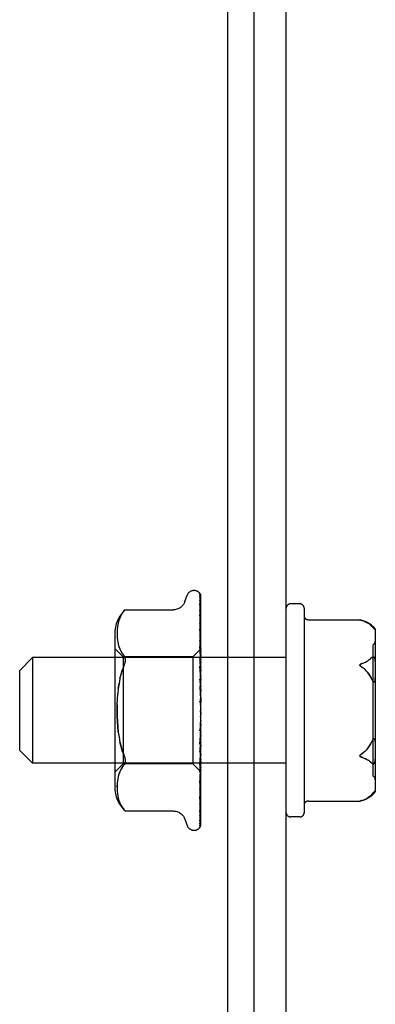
# Model space of a CAD drawing. Header units: inches. Extents: x 0 to 193, y 0 to 125.
# Tile 9 of 99: x 46.265 to 47.099, y 95.595 to 97.905. Entities that reach past the tile are written whole.
import ezdxf

# ---------------------------------------------------------------- set-up
doc = ezdxf.new("R2010")
doc.units = ezdxf.units.IN
doc.header["$LTSCALE"] = 10.63801
doc.header["$MEASUREMENT"] = 0
doc.linetypes.add('HIDDEN', pattern=[0.2, 0.1, -0.1])
doc.layers.get('0').update_dxf_attribs({"linetype": 'CONTINUOUS'})
doc.layers.add('DEFAULT_2', color=8, linetype='HIDDEN')

msp = doc.modelspace()

# ---------------------------------------------------------------- linework, layer by layer
at = {"color": 7, "linetype": 'Continuous'}
for p, q in [((46.7523, 111.2846), (46.7523, 93.4096)), ((46.8148, 93.3471), (46.8148, 111.1596))]:
    msp.add_line(p, q, dxfattribs=at)
at = {"color": 3, "linetype": 'Continuous'}
msp.add_line((46.8898, 93.2846), (46.8898, 111.1646), dxfattribs=at)
at = {"layer": 'DEFAULT_2', "color": 8, "linetype": 'HIDDEN'}
for p, q in [((46.6522, 96.5398), (46.6577, 96.5549)), ((46.6733, 96.5659), (46.6741, 96.5659)), ((46.685, 96.5617), (46.6851, 96.5616)), ((46.6872, 96.557), (46.689, 96.4279)), ((46.6872, 96.5539), (46.689, 96.4266)), ((46.6872, 96.5502), (46.689, 96.4241)), ((46.6898, 96.28), (46.6898, 96.5549)), ((46.6871, 96.5344), (46.6872, 96.5338)), ((46.6872, 96.5411), (46.689, 96.4201)), ((46.6872, 96.5338), (46.689, 96.4152)), ((46.9218, 96.5346), (46.8998, 96.5346)), ((46.502, 96.5067), (46.4995, 96.5013)), ((46.5112, 96.5196), (46.5118, 96.5203)), ((46.5122, 96.5207), (46.5116, 96.5201)), ((46.5122, 96.5207), (46.6247, 96.5207)), ((46.6872, 96.5191), (46.689, 96.4087)), ((46.6872, 96.5086), (46.6872, 96.5084)), ((46.6879, 96.5028), (46.6872, 96.5086)), ((46.6872, 96.5084), (46.689, 96.4016)), ((46.9318, 96.5246), (46.9318, 96.0446)), ((46.495, 96.4851), (46.4942, 96.4798)), ((46.4961, 96.4905), (46.4949, 96.485)), ((46.4976, 96.4959), (46.4961, 96.4904)), ((46.4995, 96.5013), (46.4976, 96.4959)), ((46.6872, 96.4885), (46.689, 96.3928)), ((46.6873, 96.4881), (46.6872, 96.4885)), ((46.6898, 96.4872), (46.6892, 96.4927)), ((46.9418, 96.4973), (47.0628, 96.4973)), ((47.0628, 96.4972), (47.0627, 96.4973)), ((47.0628, 96.4972), (47.0631, 96.4972)), ((47.0636, 96.4971), (47.0629, 96.4972)), ((47.0634, 96.4971), (47.0643, 96.4969)), ((47.0651, 96.4967), (47.0645, 96.4968)), ((47.0651, 96.4967), (47.0659, 96.4964)), ((47.0656, 96.4965), (47.0665, 96.4963)), ((47.0663, 96.4963), (47.0671, 96.4961)), ((47.0677, 96.4959), (47.0669, 96.4961)), ((47.0782, 96.4914), (47.0759, 96.4926)), ((47.0904, 96.4818), (47.0914, 96.4808)), ((47.0919, 96.4802), (47.0909, 96.4813)), ((47.0924, 96.4797), (47.0919, 96.4803)), ((46.4878, 96.4642), (46.4878, 96.105)), ((46.4934, 96.4698), (46.4933, 96.4648)), ((46.4933, 96.4649), (46.4934, 96.46)), ((46.4937, 96.4747), (46.4934, 96.4697)), ((46.4934, 96.4601), (46.4937, 96.4552)), ((46.4942, 96.4799), (46.4937, 96.4746)), ((46.6872, 96.4748), (46.6872, 96.4749)), ((46.6872, 96.4749), (46.689, 96.3837)), ((46.6879, 96.4679), (46.6872, 96.4748)), ((46.6888, 96.46), (46.6879, 96.4679)), ((47.0934, 96.4787), (47.0924, 96.4798)), ((47.0933, 96.4787), (47.0944, 96.4776)), ((47.0943, 96.4777), (47.0949, 96.4771)), ((47.0948, 96.4772), (47.0954, 96.4766)), ((47.0988, 96.4759), (47.0988, 96.0933)), ((46.4937, 96.4553), (46.4942, 96.4502)), ((46.4942, 96.4503), (46.4949, 96.4451)), ((46.4949, 96.4451), (46.496, 96.4397)), ((46.496, 96.4397), (46.4976, 96.4342)), ((46.4975, 96.4342), (46.4996, 96.4287)), ((46.6872, 96.4505), (46.689, 96.373)), ((46.6872, 96.4343), (46.6872, 96.4345)), ((46.6872, 96.4345), (46.689, 96.3623)), ((46.6888, 96.4176), (46.6872, 96.4343)), ((47.0938, 96.1306), (47.0938, 96.4386)), ((46.5078, 96.4099), (46.4878, 96.4299)), ((46.4995, 96.4287), (46.5021, 96.4233)), ((46.5021, 96.4233), (46.5051, 96.4182)), ((46.5051, 96.4182), (46.5087, 96.4133)), ((46.6898, 96.4289), (46.6708, 96.4099)), ((46.6898, 96.4067), (46.6888, 96.4176)), ((46.689, 96.4279), (46.6891, 96.4279)), ((46.689, 96.4266), (46.6891, 96.4267)), ((46.689, 96.4241), (46.6891, 96.424)), ((46.689, 96.4201), (46.6891, 96.4203)), ((46.689, 96.4152), (46.6891, 96.415)), ((46.6898, 96.4236), (46.6891, 96.4203)), ((46.6898, 96.4118), (46.6891, 96.415)), ((46.6898, 96.4139), (46.6891, 96.409)), ((46.2648, 96.3786), (46.2948, 96.4086)), ((46.8898, 96.4086), (46.2948, 96.4086)), ((46.2948, 96.4086), (46.2948, 96.1606)), ((46.6708, 96.4099), (46.5078, 96.4099)), ((46.5078, 96.4099), (46.5078, 96.1594)), ((46.6708, 96.4099), (46.6708, 96.1594)), ((46.6872, 96.4065), (46.689, 96.3499)), ((46.6872, 96.3884), (46.6872, 96.3886)), ((46.6872, 96.3886), (46.689, 96.338)), ((46.6898, 96.3591), (46.6872, 96.3884)), ((46.689, 96.4087), (46.6891, 96.409)), ((46.689, 96.4016), (46.6891, 96.4013)), ((46.689, 96.3928), (46.6891, 96.3932)), ((46.6898, 96.3966), (46.6891, 96.4013)), ((46.6898, 96.3994), (46.6891, 96.3932)), ((47.0874, 96.4057), (47.0893, 96.4076)), ((47.0899, 96.408), (47.0894, 96.4076)), ((47.0986, 96.4023), (47.0985, 96.4032)), ((47.0987, 96.4014), (47.0986, 96.4023)), ((47.0988, 96.4005), (47.0987, 96.4014)), ((47.0988, 96.3995), (47.0988, 96.4005)), ((47.0988, 96.3996), (47.0988, 96.3986)), ((46.2648, 96.1906), (46.2648, 96.3786)), ((46.689, 96.3837), (46.6891, 96.3834)), ((46.689, 96.373), (46.6891, 96.3735)), ((46.6898, 96.3773), (46.6891, 96.3834)), ((46.6898, 96.3808), (46.6891, 96.3735)), ((46.4961, 96.3358), (46.4978, 96.3476)), ((46.6872, 96.358), (46.689, 96.3245)), ((46.689, 96.3623), (46.6891, 96.362)), ((46.689, 96.3499), (46.6891, 96.3506)), ((46.6898, 96.3547), (46.6891, 96.362)), ((46.6898, 96.3587), (46.6891, 96.3506)), ((47.0894, 96.3599), (47.0888, 96.361)), ((47.0899, 96.359), (47.0904, 96.358)), ((47.0904, 96.358), (47.0909, 96.3571)), ((47.0909, 96.3572), (47.0914, 96.3562)), ((47.0986, 96.3565), (47.0987, 96.3575)), ((47.0987, 96.3575), (47.0988, 96.3585)), ((47.0988, 96.3595), (47.0988, 96.3607)), ((47.0988, 96.3585), (47.0988, 96.3596)), ((46.6872, 96.3389), (46.6872, 96.3387)), ((46.6872, 96.3389), (46.689, 96.3116)), ((46.6872, 96.3387), (46.6898, 96.3088)), ((46.689, 96.338), (46.6891, 96.3377)), ((46.689, 96.3245), (46.6891, 96.3253)), ((46.6898, 96.3296), (46.6891, 96.3377)), ((46.6898, 96.3339), (46.6891, 96.3253)), ((46.689, 96.3116), (46.6891, 96.3115)), ((46.6898, 96.3029), (46.6891, 96.3115)), ((46.6898, 96.3074), (46.6891, 96.2985)), ((46.6898, 96.2755), (46.6891, 96.2843)), ((46.6898, 96.28), (46.6891, 96.2712)), ((46.6898, 96.0149), (46.6898, 96.2755)), ((46.689, 96.2582), (46.6882, 96.248)), ((46.6898, 96.2484), (46.6891, 96.2572)), ((46.6898, 96.2528), (46.6891, 96.2444)), ((46.6882, 96.248), (46.6872, 96.2367)), ((46.689, 96.2442), (46.6872, 96.2051)), ((46.6872, 96.2053), (46.6898, 96.235)), ((46.689, 96.2317), (46.6872, 96.1865)), ((46.689, 96.2442), (46.6891, 96.2444)), ((46.689, 96.2317), (46.6891, 96.231)), ((46.6898, 96.2226), (46.6891, 96.231)), ((46.6898, 96.2268), (46.6891, 96.2191)), ((46.689, 96.2188), (46.6872, 96.1571)), ((46.689, 96.2074), (46.6872, 96.14)), ((46.6872, 96.2051), (46.6872, 96.2053)), ((46.689, 96.2188), (46.6891, 96.2191)), ((46.689, 96.2074), (46.6891, 96.2068)), ((46.6898, 96.1991), (46.6891, 96.2068)), ((47.0894, 96.2093), (47.0888, 96.2082)), ((47.0904, 96.2112), (47.0899, 96.2103)), ((47.0909, 96.2121), (47.0904, 96.2112)), ((47.0914, 96.213), (47.0909, 96.2121)), ((47.0919, 96.2138), (47.0914, 96.2129)), ((47.0924, 96.2145), (47.0919, 96.2137)), ((47.0986, 96.2126), (47.0985, 96.2135)), ((47.0987, 96.2117), (47.0986, 96.2126)), ((47.0988, 96.2107), (47.0987, 96.2117)), ((46.2648, 96.1906), (46.2948, 96.1606)), ((46.689, 96.1958), (46.6872, 96.1137)), ((46.689, 96.1859), (46.6872, 96.0989)), ((46.6884, 96.1701), (46.6898, 96.1859)), ((46.689, 96.1958), (46.6891, 96.1961)), ((46.689, 96.1859), (46.6891, 96.1854)), ((46.6898, 96.2028), (46.6891, 96.1961)), ((46.6898, 96.1786), (46.6891, 96.1854)), ((46.6898, 96.1818), (46.6891, 96.1763)), ((46.8898, 96.1606), (46.2948, 96.1606)), ((46.5078, 96.1594), (46.4878, 96.1394)), ((46.6708, 96.1594), (46.5078, 96.1594)), ((46.6896, 96.1406), (46.6708, 96.1594)), ((46.689, 96.1761), (46.6872, 96.0766)), ((46.6872, 96.1573), (46.6884, 96.1701)), ((46.689, 96.1679), (46.6872, 96.0644)), ((46.689, 96.1602), (46.6872, 96.047)), ((46.6872, 96.1571), (46.6872, 96.1573)), ((46.689, 96.1761), (46.6891, 96.1763)), ((46.689, 96.1679), (46.6891, 96.1676)), ((46.689, 96.1604), (46.6891, 96.1605)), ((46.689, 96.1602), (46.689, 96.1604)), ((46.6898, 96.162), (46.6891, 96.1676)), ((46.6898, 96.1645), (46.6891, 96.1605)), ((47.0782, 96.1701), (47.0759, 96.1713)), ((47.0899, 96.1612), (47.0904, 96.1607)), ((47.0904, 96.1608), (47.0909, 96.1604)), ((47.0986, 96.1669), (47.0987, 96.1679)), ((47.0987, 96.1678), (47.0988, 96.1688)), ((47.0988, 96.1697), (47.0988, 96.1706)), ((47.0988, 96.1687), (47.0988, 96.1697)), ((46.4976, 96.135), (46.496, 96.1295)), ((46.4996, 96.1405), (46.4975, 96.135)), ((46.5021, 96.1459), (46.4995, 96.1405)), ((46.5051, 96.151), (46.5021, 96.1459)), ((46.5051, 96.151), (46.5087, 96.1559)), ((46.689, 96.1542), (46.6872, 96.038)), ((46.689, 96.149), (46.6872, 96.026)), ((46.689, 96.1453), (46.6872, 96.0205)), ((46.689, 96.1426), (46.6872, 96.0144)), ((46.689, 96.1413), (46.6872, 96.0125)), ((46.6888, 96.1297), (46.6898, 96.1402)), ((46.689, 96.1542), (46.6891, 96.154)), ((46.689, 96.149), (46.6891, 96.1491)), ((46.689, 96.1453), (46.6891, 96.1451)), ((46.689, 96.1426), (46.6891, 96.1426)), ((46.689, 96.1413), (46.6891, 96.1413)), ((46.6898, 96.1499), (46.6891, 96.154)), ((46.6898, 96.1516), (46.6891, 96.1491)), ((46.6898, 96.1404), (46.6896, 96.1406)), ((46.4937, 96.114), (46.4934, 96.1091)), ((46.4942, 96.119), (46.4937, 96.1139)), ((46.4949, 96.1241), (46.4942, 96.1189)), ((46.496, 96.1295), (46.4949, 96.1241)), ((46.6872, 96.1137), (46.6872, 96.1139)), ((46.4933, 96.1043), (46.4934, 96.1091)), ((46.4934, 96.0995), (46.4937, 96.0945)), ((46.4937, 96.0946), (46.4942, 96.0893)), ((46.4942, 96.0894), (46.495, 96.0841)), ((46.6884, 96.0867), (46.6892, 96.094)), ((46.6892, 96.094), (46.6898, 96.0998)), ((47.0904, 96.0873), (47.0909, 96.0879)), ((47.0909, 96.0879), (47.0914, 96.0884)), ((47.0914, 96.0884), (47.094, 96.0911)), ((47.0945, 96.0916), (47.0938, 96.091)), ((47.0948, 96.092), (47.0953, 96.0925)), ((46.4949, 96.0842), (46.4961, 96.0787)), ((46.4961, 96.0788), (46.4976, 96.0733)), ((46.4976, 96.0733), (46.4995, 96.0679)), ((46.4995, 96.0679), (46.502, 96.0625)), ((46.6872, 96.0766), (46.6872, 96.0766)), ((46.6872, 96.0644), (46.6872, 96.0644)), ((46.9418, 96.072), (47.0628, 96.072)), ((47.0636, 96.0722), (47.0629, 96.072)), ((47.0634, 96.0721), (47.0643, 96.0723)), ((47.0645, 96.0724), (47.064, 96.0723)), ((47.0643, 96.0723), (47.065, 96.0725)), ((47.0648, 96.0725), (47.0653, 96.0726)), ((47.0659, 96.0728), (47.065, 96.0725)), ((47.0659, 96.0728), (47.0665, 96.0729)), ((47.0677, 96.0733), (47.0669, 96.0731)), ((47.0874, 96.0844), (47.0888, 96.0858)), ((47.0899, 96.0868), (47.0904, 96.0874)), ((46.5087, 96.0525), (46.5051, 96.0574)), ((46.5098, 96.0512), (46.5087, 96.0525)), ((46.5113, 96.0495), (46.5106, 96.0502)), ((46.5122, 96.0486), (46.5121, 96.0487)), ((46.5122, 96.0486), (46.6247, 96.0486)), ((46.6872, 96.047), (46.6871, 96.0467)), ((46.6522, 96.0294), (46.6577, 96.0143)), ((46.6872, 96.038), (46.6871, 96.0373)), ((46.9218, 96.0346), (46.8998, 96.0346)), ((46.6733, 96.0034), (46.6741, 96.0034)), ((46.6867, 96.0122), (46.6867, 96.0121))]:
    msp.add_line(p, q, dxfattribs=at)
for points in [[(46.6898, 96.5549), (46.6893, 96.5562), (46.6887, 96.5573), (46.6881, 96.5583), (46.6874, 96.5592), (46.6868, 96.56), (46.6863, 96.5606), (46.6858, 96.561), (46.6854, 96.5614), (46.6852, 96.5616), (46.685, 96.5617), (46.685, 96.5617)], [(46.686, 96.5606), (46.686, 96.5605), (46.6862, 96.5602), (46.6864, 96.5598), (46.6867, 96.5594), (46.6868, 96.5589), (46.687, 96.5584), (46.6871, 96.5578), (46.6872, 96.5573), (46.6872, 96.557)], [(46.6898, 96.5514), (46.6894, 96.5531), (46.6889, 96.5546), (46.6884, 96.556), (46.6879, 96.5573), (46.6872, 96.5586), (46.6865, 96.5598), (46.686, 96.5606)], [(46.6871, 96.5557), (46.6867, 96.5562), (46.6866, 96.5564), (46.6866, 96.5564), (46.6866, 96.5563), (46.6867, 96.5561), (46.6868, 96.5558), (46.687, 96.5554), (46.6871, 96.5549), (46.6872, 96.5543), (46.6872, 96.5539)], [(46.687, 96.5516), (46.687, 96.5514), (46.6871, 96.5508), (46.6872, 96.5502)], [(46.6898, 96.5388), (46.6895, 96.5405), (46.6891, 96.5426), (46.6887, 96.5447), (46.6883, 96.5466), (46.6878, 96.5485), (46.6873, 96.5504), (46.687, 96.5516)], [(46.6898, 96.5503), (46.6897, 96.5507), (46.6894, 96.5514), (46.6891, 96.5521), (46.6888, 96.5527), (46.6885, 96.5533), (46.6882, 96.5539), (46.6879, 96.5544), (46.6876, 96.5549), (46.6873, 96.5553), (46.6871, 96.5557)], [(46.6522, 96.5398), (46.6515, 96.5381), (46.6507, 96.5364), (46.6497, 96.5348), (46.6487, 96.5331), (46.6475, 96.5316), (46.6462, 96.53), (46.6448, 96.5286), (46.6432, 96.5272), (46.6415, 96.5259), (46.6396, 96.5247), (46.6377, 96.5237), (46.6356, 96.5227), (46.6333, 96.5219), (46.631, 96.5213), (46.6285, 96.5209), (46.626, 96.5207), (46.6248, 96.5207)], [(46.687, 96.5422), (46.687, 96.5423), (46.687, 96.5423), (46.687, 96.5421), (46.6871, 96.5419), (46.6872, 96.5414), (46.6872, 96.5411)], [(46.6878, 96.5407), (46.6873, 96.5416), (46.6872, 96.5419), (46.6871, 96.5422), (46.687, 96.5422)], [(46.6898, 96.5172), (46.6896, 96.5191), (46.6892, 96.5218), (46.6888, 96.5246), (46.6883, 96.5273), (46.6879, 96.53), (46.6874, 96.5326), (46.6871, 96.5344)], [(46.6898, 96.5363), (46.6896, 96.5369), (46.6893, 96.5376), (46.689, 96.5383), (46.6887, 96.539), (46.6884, 96.5396), (46.6881, 96.5402), (46.6878, 96.5407)], [(46.502, 96.5066), (46.5051, 96.5118), (46.5087, 96.5167)], [(46.5112, 96.5196), (46.5107, 96.5191), (46.5101, 96.5184), (46.5087, 96.5167)], [(46.5098, 96.5181), (46.5104, 96.5187), (46.5108, 96.5192)], [(46.512, 96.5205), (46.5121, 96.5206), (46.5122, 96.5207)], [(46.6872, 96.5191), (46.6872, 96.5192), (46.6871, 96.5194), (46.6871, 96.5194), (46.6872, 96.5193), (46.6872, 96.5191)], [(46.6883, 96.5167), (46.6877, 96.518), (46.6875, 96.5185), (46.6873, 96.5189), (46.6872, 96.5191)], [(46.6898, 96.5132), (46.6897, 96.5134), (46.6894, 96.5143), (46.689, 96.5152), (46.6887, 96.516), (46.6883, 96.5167)], [(46.6882, 96.4857), (46.6879, 96.4863), (46.6877, 96.487), (46.6874, 96.4875), (46.6873, 96.488), (46.6873, 96.4881)], [(46.6892, 96.4927), (46.6888, 96.496), (46.6879, 96.5028)], [(46.6898, 96.4819), (46.6896, 96.4825), (46.6892, 96.4834), (46.6889, 96.4842), (46.6882, 96.4857)], [(47.0627, 96.4973), (47.0628, 96.4973), (47.0629, 96.4972)], [(47.064, 96.4969), (47.0648, 96.4967), (47.0653, 96.4966)], [(47.0677, 96.4959), (47.0706, 96.4949), (47.0734, 96.4938), (47.0759, 96.4926), (47.0782, 96.4914), (47.0803, 96.4901), (47.0823, 96.4889)], [(47.0888, 96.4835), (47.0874, 96.4848), (47.0858, 96.4862), (47.0841, 96.4876), (47.0823, 96.4889)], [(47.0888, 96.4835), (47.0893, 96.4829), (47.0899, 96.4824), (47.0904, 96.4818)], [(47.0899, 96.4824), (47.0894, 96.4829), (47.0888, 96.4835)], [(46.6898, 96.4499), (46.6896, 96.4522), (46.6888, 96.46)], [(47.0953, 96.4767), (47.0958, 96.4762), (47.0962, 96.4758), (47.0967, 96.4754), (47.0971, 96.475), (47.0974, 96.4748), (47.0977, 96.4746), (47.098, 96.4744), (47.0982, 96.4743), (47.0984, 96.4743), (47.0985, 96.4742), (47.0986, 96.4743), (47.0987, 96.4743), (47.0988, 96.4744), (47.0988, 96.4745)], [(47.0988, 96.4746), (47.0988, 96.4745), (47.0988, 96.4744), (47.0987, 96.4743), (47.0986, 96.4743), (47.0985, 96.4742), (47.0984, 96.4743), (47.0982, 96.4743), (47.098, 96.4744), (47.0978, 96.4745), (47.0975, 96.4747), (47.0972, 96.475), (47.0968, 96.4753), (47.0964, 96.4757), (47.0959, 96.4761), (47.0954, 96.4766)], [(46.689, 96.4456), (46.6883, 96.447), (46.688, 96.4477), (46.6878, 96.4483), (46.6875, 96.449), (46.6874, 96.4495), (46.6872, 96.45), (46.6872, 96.4503), (46.6872, 96.4505)], [(46.6898, 96.4436), (46.6896, 96.4441), (46.6893, 96.4448), (46.689, 96.4456)], [(46.5087, 96.4133), (46.51, 96.4115), (46.511, 96.4095), (46.5116, 96.4073), (46.512, 96.405), (46.5122, 96.4026), (46.512, 96.4001), (46.5116, 96.3974), (46.511, 96.3945), (46.51, 96.3913), (46.5087, 96.388)], [(46.6898, 96.4288), (46.6895, 96.4285), (46.6893, 96.4283), (46.6892, 96.4281), (46.6891, 96.428), (46.689, 96.4279), (46.689, 96.4279)], [(46.6898, 96.4269), (46.6895, 96.4267), (46.6893, 96.4266), (46.6892, 96.4265), (46.6891, 96.4265), (46.689, 96.4266), (46.689, 96.4266)], [(46.6898, 96.4255), (46.6895, 96.4252), (46.6893, 96.4248), (46.6892, 96.4245), (46.6891, 96.4243), (46.689, 96.4241), (46.689, 96.4241)], [(46.6898, 96.4198), (46.6895, 96.4197), (46.6893, 96.4197), (46.6892, 96.4198), (46.6891, 96.4199), (46.689, 96.4201)], [(46.6898, 96.4172), (46.6895, 96.4167), (46.6893, 96.4163), (46.6892, 96.4159), (46.6891, 96.4155), (46.689, 96.4152), (46.689, 96.4152)], [(46.6898, 96.4284), (46.6896, 96.428), (46.6894, 96.4276), (46.6892, 96.4272), (46.6891, 96.4267)], [(46.6898, 96.428), (46.6896, 96.428), (46.6894, 96.428), (46.6892, 96.428), (46.6891, 96.4279)], [(46.6898, 96.4223), (46.6896, 96.4228), (46.6894, 96.4232), (46.6892, 96.4236), (46.6891, 96.424)], [(46.5087, 96.388), (46.5054, 96.3791), (46.5024, 96.3694)], [(46.6898, 96.3997), (46.6895, 96.4005), (46.6891, 96.4012), (46.6888, 96.4019), (46.6884, 96.4026), (46.6881, 96.4033), (46.6878, 96.4041), (46.6875, 96.4047), (46.6873, 96.4054), (46.6872, 96.406), (46.6872, 96.4064), (46.6872, 96.4065)], [(46.6898, 96.4078), (46.6895, 96.4079), (46.6893, 96.408), (46.6892, 96.4082), (46.6891, 96.4084), (46.689, 96.4087)], [(46.6898, 96.404), (46.6895, 96.4035), (46.6893, 96.403), (46.6892, 96.4025), (46.6891, 96.4021), (46.689, 96.4017), (46.689, 96.4016)], [(46.6898, 96.3914), (46.6895, 96.3916), (46.6893, 96.3918), (46.6892, 96.3921), (46.6891, 96.3924), (46.689, 96.3928)], [(47.0677, 96.3946), (47.0669, 96.3944), (47.0663, 96.3941), (47.0656, 96.3938), (47.065, 96.3935), (47.0645, 96.3932), (47.064, 96.3929), (47.0636, 96.3926), (47.0632, 96.3922), (47.0629, 96.3917), (47.0628, 96.3913), (47.0628, 96.3908), (47.0629, 96.3903), (47.0631, 96.3898), (47.0634, 96.3893), (47.0638, 96.3888), (47.0643, 96.3884), (47.0648, 96.388), (47.0653, 96.3875), (47.0659, 96.3871), (47.0665, 96.3867), (47.0671, 96.3863)], [(47.0677, 96.3859), (47.0669, 96.3864), (47.0663, 96.3868), (47.0656, 96.3873), (47.065, 96.3877), (47.0645, 96.3882), (47.064, 96.3886), (47.0636, 96.3891), (47.0632, 96.3896), (47.0629, 96.3901), (47.0628, 96.3906), (47.0628, 96.3911), (47.0629, 96.3916), (47.0631, 96.392), (47.0634, 96.3924), (47.0638, 96.3928), (47.0643, 96.3931), (47.0648, 96.3934), (47.0653, 96.3937), (47.0659, 96.3939), (47.0665, 96.3942), (47.0671, 96.3944)], [(47.0677, 96.3946), (47.0706, 96.3956), (47.0734, 96.3967), (47.0759, 96.3979), (47.0782, 96.3991), (47.0803, 96.4004), (47.0823, 96.4016)], [(47.0874, 96.4057), (47.0858, 96.4043), (47.0841, 96.4029), (47.0823, 96.4016)], [(47.0985, 96.4031), (47.0984, 96.4039), (47.0982, 96.4048), (47.098, 96.4056), (47.0978, 96.4063), (47.0975, 96.407), (47.0972, 96.4077), (47.0968, 96.4083), (47.0964, 96.4088), (47.0959, 96.4093), (47.0954, 96.4096), (47.0949, 96.4098), (47.0945, 96.4099), (47.094, 96.4099), (47.0934, 96.4099), (47.0929, 96.4098), (47.0924, 96.4096), (47.0919, 96.4094), (47.0914, 96.4091), (47.0909, 96.4088), (47.0904, 96.4085), (47.0899, 96.408)], [(47.0904, 96.4084), (47.0909, 96.4088), (47.0914, 96.4091), (47.0919, 96.4094), (47.0923, 96.4096), (47.0928, 96.4098), (47.0933, 96.4099), (47.0938, 96.4099), (47.0943, 96.4099), (47.0948, 96.4098), (47.0953, 96.4097), (47.0958, 96.4094), (47.0962, 96.409), (47.0967, 96.4085), (47.0971, 96.4079), (47.0974, 96.4072), (47.0977, 96.4065), (47.098, 96.4057), (47.0982, 96.4049), (47.0984, 96.4041), (47.0985, 96.4032)], [(46.4999, 96.3588), (46.5024, 96.3694), (46.5054, 96.3791)], [(46.6898, 96.3865), (46.6895, 96.3859), (46.6893, 96.3854), (46.6892, 96.3848), (46.6891, 96.3843), (46.689, 96.3839), (46.689, 96.3837)], [(46.6898, 96.3711), (46.6895, 96.3714), (46.6893, 96.3717), (46.6892, 96.3721), (46.6891, 96.3726), (46.689, 96.373)], [(46.6898, 96.3654), (46.6895, 96.3648), (46.6893, 96.3642), (46.6892, 96.3636), (46.6891, 96.363), (46.689, 96.3625), (46.689, 96.3623)], [(47.0677, 96.3859), (47.0703, 96.3841), (47.0728, 96.3822), (47.0752, 96.38), (47.0775, 96.3777), (47.0796, 96.3752), (47.0817, 96.3727), (47.0836, 96.3699), (47.0854, 96.3671), (47.0872, 96.3641), (47.0888, 96.361)], [(47.0888, 96.361), (47.0874, 96.3636), (47.0859, 96.3663), (47.0842, 96.369), (47.0824, 96.3717), (47.0804, 96.3743), (47.0782, 96.3769), (47.0758, 96.3794), (47.0733, 96.3818), (47.0706, 96.3839), (47.0677, 96.3859)], [(46.4999, 96.3588), (46.4978, 96.3476), (46.4961, 96.3358), (46.4949, 96.3235)], [(46.6887, 96.3536), (46.6884, 96.3542), (46.6881, 96.3548), (46.6878, 96.3555), (46.6876, 96.3562), (46.6874, 96.3569), (46.6872, 96.3576), (46.6872, 96.3581)], [(46.6891, 96.3418), (46.689, 96.342), (46.6889, 96.3422), (46.6888, 96.3423), (46.6887, 96.3423), (46.6885, 96.3423), (46.6883, 96.3421), (46.6881, 96.342), (46.6878, 96.3417), (46.6876, 96.3414), (46.6874, 96.3409), (46.6873, 96.3404), (46.6872, 96.3399), (46.6872, 96.3393), (46.6872, 96.3389)], [(46.6898, 96.3517), (46.6897, 96.352), (46.6894, 96.3525), (46.6887, 96.3536)], [(46.6898, 96.3477), (46.6895, 96.3481), (46.6893, 96.3485), (46.6892, 96.349), (46.6891, 96.3495), (46.689, 96.3499)], [(47.0888, 96.361), (47.0893, 96.36), (47.0899, 96.3589)], [(47.0914, 96.3563), (47.0919, 96.3556), (47.0923, 96.3548), (47.0928, 96.3541), (47.0933, 96.3535), (47.0938, 96.3529), (47.0943, 96.3524), (47.0948, 96.352), (47.0953, 96.3517), (47.0958, 96.3515), (47.0962, 96.3514), (47.0967, 96.3515), (47.0971, 96.3518), (47.0974, 96.3522), (47.0977, 96.3527), (47.098, 96.3533), (47.0982, 96.354), (47.0984, 96.3548), (47.0985, 96.3556), (47.0986, 96.3566)], [(47.0985, 96.3557), (47.0984, 96.3549), (47.0982, 96.3542), (47.098, 96.3534), (47.0978, 96.3528), (47.0975, 96.3523), (47.0972, 96.3519), (47.0968, 96.3516), (47.0964, 96.3514), (47.0959, 96.3514), (47.0954, 96.3516), (47.0949, 96.3519), (47.0945, 96.3523), (47.094, 96.3528), (47.0934, 96.3533), (47.0929, 96.354), (47.0924, 96.3547), (47.0919, 96.3554), (47.0914, 96.3562)], [(46.4961, 96.2334), (46.4949, 96.2457), (46.494, 96.2584), (46.4935, 96.2714), (46.4933, 96.2846), (46.4935, 96.2978), (46.494, 96.3108), (46.4949, 96.3235)], [(46.6898, 96.3413), (46.6895, 96.3407), (46.6893, 96.3401), (46.6892, 96.3394), (46.6891, 96.3388), (46.689, 96.3382), (46.689, 96.338)], [(46.6898, 96.322), (46.6895, 96.3225), (46.6893, 96.323), (46.6892, 96.3235), (46.6891, 96.3241), (46.689, 96.3245)], [(46.4935, 96.2978), (46.4933, 96.2846), (46.4935, 96.2714), (46.494, 96.2585), (46.4949, 96.2457), (46.4961, 96.2334), (46.4978, 96.2216), (46.4999, 96.2104), (46.5024, 96.1998), (46.5054, 96.1901), (46.5087, 96.1812)], [(46.689, 96.3026), (46.6889, 96.3029), (46.6887, 96.3031), (46.6885, 96.3034), (46.6883, 96.3037), (46.6881, 96.3041), (46.6878, 96.3046), (46.6876, 96.3051), (46.6874, 96.3057), (46.6873, 96.3062)], [(46.6873, 96.3061), (46.6876, 96.3046), (46.688, 96.3029), (46.6883, 96.3013), (46.6886, 96.2998), (46.6889, 96.2982), (46.6891, 96.2969)], [(46.6898, 96.3152), (46.6895, 96.3146), (46.6893, 96.314), (46.6892, 96.3133), (46.6891, 96.3127), (46.689, 96.3121), (46.689, 96.3116)], [(46.6898, 96.3016), (46.6897, 96.3018), (46.6895, 96.302), (46.6893, 96.3022), (46.689, 96.3026)], [(46.6891, 96.2969), (46.6891, 96.2973), (46.689, 96.2979), (46.6891, 96.2985)], [(46.6898, 96.295), (46.6895, 96.2955), (46.6893, 96.2961), (46.6892, 96.2967), (46.6891, 96.2969)], [(46.6898, 96.2879), (46.6895, 96.2874), (46.6893, 96.2868), (46.6892, 96.2862), (46.6891, 96.2856), (46.689, 96.285), (46.6891, 96.2843)], [(46.6898, 96.2676), (46.6895, 96.2682), (46.6893, 96.2688), (46.6892, 96.2694), (46.6891, 96.27), (46.689, 96.2706), (46.6891, 96.2712)], [(46.6898, 96.2606), (46.6895, 96.2601), (46.6893, 96.2596), (46.6892, 96.259), (46.6891, 96.2584), (46.689, 96.2582)], [(46.689, 96.2582), (46.689, 96.2578), (46.6891, 96.2572)], [(46.6872, 96.2366), (46.6873, 96.2373), (46.6875, 96.238), (46.6877, 96.2387), (46.6879, 96.2393), (46.6882, 96.2398), (46.6885, 96.2404), (46.6888, 96.2408), (46.6894, 96.2417)], [(46.6898, 96.2408), (46.6895, 96.2414), (46.6893, 96.242), (46.6892, 96.2426), (46.6891, 96.2433), (46.689, 96.2439), (46.689, 96.2442)], [(46.6898, 96.2341), (46.6895, 96.2337), (46.6893, 96.2332), (46.6892, 96.2327), (46.6891, 96.2322), (46.689, 96.2317)], [(46.6894, 96.2417), (46.6897, 96.2422), (46.6898, 96.2424)], [(46.5087, 96.1812), (46.5054, 96.1901), (46.5024, 96.1998), (46.4999, 96.2104)], [(46.6898, 96.2156), (46.6895, 96.2162), (46.6893, 96.2168), (46.6892, 96.2174), (46.6891, 96.218), (46.689, 96.2186), (46.689, 96.2188)], [(46.6898, 96.2094), (46.6895, 96.2091), (46.6893, 96.2087), (46.6892, 96.2083), (46.6891, 96.2078), (46.689, 96.2074)], [(47.0888, 96.2082), (47.0874, 96.2056), (47.0859, 96.2029), (47.0842, 96.2002), (47.0824, 96.1975), (47.0804, 96.1949), (47.0782, 96.1923), (47.0758, 96.1898), (47.0733, 96.1875), (47.0706, 96.1853), (47.0677, 96.1833)], [(47.0677, 96.1833), (47.0703, 96.1851), (47.0728, 96.1871), (47.0752, 96.1892), (47.0775, 96.1915), (47.0796, 96.194), (47.0817, 96.1965), (47.0836, 96.1993), (47.0854, 96.2021), (47.0872, 96.2051), (47.0888, 96.2082)], [(47.0888, 96.2082), (47.0893, 96.2093), (47.0899, 96.2102), (47.0904, 96.2112)], [(47.0985, 96.2134), (47.0984, 96.2143), (47.0982, 96.215), (47.098, 96.2157), (47.0978, 96.2164), (47.0975, 96.2169), (47.0972, 96.2173), (47.0968, 96.2176), (47.0964, 96.2178), (47.0959, 96.2178), (47.0954, 96.2176), (47.0949, 96.2173), (47.0944, 96.2169), (47.0939, 96.2164), (47.0934, 96.2158), (47.0929, 96.2152), (47.0924, 96.2144)], [(47.0929, 96.2151), (47.0933, 96.2157), (47.0938, 96.2163), (47.0943, 96.2168), (47.0948, 96.2172), (47.0953, 96.2175), (47.0958, 96.2177), (47.0962, 96.2178), (47.0967, 96.2177), (47.0971, 96.2174), (47.0974, 96.217), (47.0977, 96.2165), (47.098, 96.2158), (47.0982, 96.2151), (47.0984, 96.2144), (47.0985, 96.2135)], [(47.0988, 96.2107), (47.0988, 96.2097), (47.0988, 96.2086)], [(46.5087, 96.1812), (46.51, 96.1779), (46.511, 96.1747), (46.5116, 96.1718), (46.512, 96.1691), (46.5122, 96.1666), (46.512, 96.1642), (46.5116, 96.1619), (46.511, 96.1597), (46.51, 96.1577), (46.5087, 96.1559)], [(46.6872, 96.1864), (46.6872, 96.1865), (46.6872, 96.1871), (46.6874, 96.1878), (46.6876, 96.1885), (46.6879, 96.1892), (46.6882, 96.1899), (46.6885, 96.1905), (46.6888, 96.1912), (46.6891, 96.1918), (46.6895, 96.1924), (46.6898, 96.1931), (46.6898, 96.1931)], [(46.6898, 96.1928), (46.6895, 96.1934), (46.6893, 96.194), (46.6892, 96.1946), (46.6891, 96.1951), (46.689, 96.1956), (46.689, 96.1958)], [(46.6898, 96.1875), (46.6895, 96.1873), (46.6893, 96.187), (46.6892, 96.1867), (46.6891, 96.1863), (46.689, 96.1859)], [(47.0677, 96.1833), (47.0669, 96.1828), (47.0663, 96.1824), (47.0656, 96.1819), (47.0651, 96.1815), (47.0645, 96.181), (47.064, 96.1806), (47.0636, 96.1801), (47.0632, 96.1796), (47.0629, 96.1791), (47.0628, 96.1786), (47.0628, 96.1781), (47.0629, 96.1776), (47.0631, 96.1772), (47.0634, 96.1768), (47.0638, 96.1764), (47.0643, 96.1761), (47.0648, 96.1758), (47.0653, 96.1755), (47.0659, 96.1753), (47.0665, 96.175), (47.0671, 96.1748)], [(47.0677, 96.1746), (47.0669, 96.1749), (47.0663, 96.1751), (47.0656, 96.1754), (47.0651, 96.1757), (47.0645, 96.176), (47.064, 96.1763), (47.0636, 96.1767), (47.0632, 96.177), (47.0629, 96.1775), (47.0628, 96.1779), (47.0628, 96.1784), (47.0629, 96.1789), (47.0631, 96.1794), (47.0634, 96.1799), (47.0638, 96.1804), (47.0643, 96.1808), (47.0648, 96.1813), (47.0653, 96.1817), (47.0659, 96.1821), (47.0665, 96.1825), (47.0671, 96.1829)], [(46.6898, 96.1734), (46.6895, 96.174), (46.6893, 96.1745), (46.6892, 96.175), (46.6891, 96.1755), (46.689, 96.176), (46.689, 96.1761)], [(46.6898, 96.1691), (46.6895, 96.169), (46.6893, 96.1688), (46.6892, 96.1686), (46.6891, 96.1683), (46.689, 96.1679)], [(46.6898, 96.158), (46.6896, 96.1585), (46.6894, 96.159), (46.6892, 96.1594), (46.6891, 96.1597), (46.689, 96.1601), (46.689, 96.1602)], [(47.0677, 96.1746), (47.0706, 96.1736), (47.0734, 96.1725), (47.0759, 96.1713), (47.0782, 96.1701), (47.0803, 96.1689), (47.0823, 96.1676)], [(47.0874, 96.1636), (47.0858, 96.1649), (47.0841, 96.1663), (47.0823, 96.1676)], [(47.0899, 96.1612), (47.0894, 96.1616), (47.0874, 96.1636)], [(47.0909, 96.1604), (47.0914, 96.1601), (47.0919, 96.1598), (47.0924, 96.1596), (47.0929, 96.1594), (47.0933, 96.1593), (47.0938, 96.1593), (47.0943, 96.1593), (47.0948, 96.1594), (47.0953, 96.1595), (47.0958, 96.1598), (47.0962, 96.1602), (47.0967, 96.1607), (47.0971, 96.1613), (47.0974, 96.162), (47.0977, 96.1628), (47.098, 96.1636), (47.0982, 96.1644), (47.0984, 96.1652), (47.0985, 96.166), (47.0986, 96.167)], [(47.0985, 96.1662), (47.0984, 96.1653), (47.0982, 96.1645), (47.098, 96.1637), (47.0978, 96.1629), (47.0975, 96.1622), (47.0972, 96.1615), (47.0968, 96.1609), (47.0964, 96.1604), (47.096, 96.16), (47.0955, 96.1596), (47.095, 96.1594), (47.0945, 96.1593), (47.094, 96.1593), (47.0935, 96.1593), (47.093, 96.1594), (47.0925, 96.1596), (47.092, 96.1598), (47.0915, 96.1601), (47.0909, 96.1604)], [(46.6872, 96.14), (46.6872, 96.1404), (46.6873, 96.1408), (46.6874, 96.1414), (46.6877, 96.1421), (46.688, 96.1429), (46.6883, 96.1436), (46.6887, 96.1444), (46.689, 96.1452), (46.6894, 96.146), (46.6897, 96.1468), (46.6898, 96.147)], [(46.6898, 96.1548), (46.6895, 96.1548), (46.6893, 96.1548), (46.6892, 96.1546), (46.6891, 96.1545), (46.689, 96.1542)], [(46.6898, 96.1472), (46.6895, 96.1477), (46.6893, 96.148), (46.6892, 96.1484), (46.6891, 96.1487), (46.689, 96.1489), (46.689, 96.149)], [(46.6898, 96.1452), (46.6895, 96.1454), (46.6893, 96.1454), (46.6892, 96.1454), (46.6891, 96.1454), (46.689, 96.1453)], [(46.6898, 96.1414), (46.6895, 96.1417), (46.6893, 96.142), (46.6892, 96.1422), (46.6891, 96.1424), (46.689, 96.1426), (46.689, 96.1426)], [(46.6898, 96.1407), (46.6895, 96.1409), (46.6893, 96.1411), (46.6892, 96.1412), (46.6891, 96.1413), (46.689, 96.1413), (46.689, 96.1413)], [(46.6898, 96.1425), (46.6896, 96.1431), (46.6894, 96.1438), (46.6892, 96.1444), (46.6891, 96.1451)], [(46.6898, 96.1434), (46.6896, 96.1432), (46.6894, 96.1429), (46.6892, 96.1428), (46.6891, 96.1426)], [(46.6896, 96.1406), (46.6894, 96.1408), (46.6892, 96.141), (46.6891, 96.1413)], [(46.6872, 96.1139), (46.6875, 96.117), (46.6888, 96.1297)], [(46.4934, 96.1092), (46.4933, 96.1044), (46.4934, 96.0994)], [(46.6872, 96.0989), (46.6872, 96.099), (46.6872, 96.0993), (46.6873, 96.0997), (46.6875, 96.1002), (46.6877, 96.1008), (46.688, 96.1014), (46.6883, 96.1021), (46.689, 96.1036)], [(46.689, 96.1036), (46.6893, 96.1043), (46.6896, 96.1051), (46.6898, 96.1056)], [(47.0954, 96.0926), (47.0949, 96.0921), (47.0943, 96.0915)], [(47.0988, 96.0947), (47.0988, 96.0948), (47.0987, 96.0949), (47.0986, 96.0949), (47.0985, 96.095), (47.0984, 96.0949), (47.0982, 96.0949), (47.098, 96.0948), (47.0978, 96.0947), (47.0975, 96.0945), (47.0972, 96.0942), (47.0968, 96.0939), (47.0964, 96.0935), (47.0959, 96.0931), (47.0953, 96.0925)], [(47.0958, 96.093), (47.0962, 96.0934), (47.0967, 96.0938), (47.0971, 96.0941), (47.0974, 96.0944), (47.0977, 96.0946), (47.098, 96.0948), (47.0982, 96.0949), (47.0984, 96.0949), (47.0985, 96.095), (47.0986, 96.0949), (47.0987, 96.0949), (47.0988, 96.0948), (47.0988, 96.0947), (47.0988, 96.0946)], [(46.6871, 96.0467), (46.6875, 96.0488), (46.6879, 96.0518), (46.6884, 96.0548), (46.6888, 96.0579), (46.6892, 96.061), (46.6896, 96.064), (46.6898, 96.066)], [(46.6872, 96.0766), (46.6875, 96.0792), (46.6884, 96.0867)], [(46.6872, 96.0644), (46.6872, 96.0643), (46.6872, 96.0643), (46.6872, 96.0644), (46.6873, 96.0646), (46.6874, 96.065), (46.6876, 96.0654), (46.6878, 96.066), (46.6881, 96.0666), (46.6887, 96.0679)], [(46.6887, 96.0679), (46.689, 96.0687), (46.6894, 96.0696), (46.6897, 96.0704), (46.6898, 96.0707)], [(47.0631, 96.072), (47.0628, 96.072), (47.0627, 96.072)], [(47.0627, 96.072), (47.0628, 96.072), (47.0629, 96.072)], [(47.0671, 96.0731), (47.0663, 96.0729), (47.0656, 96.0727)], [(47.0677, 96.0733), (47.0706, 96.0743), (47.0734, 96.0754), (47.0759, 96.0766), (47.0782, 96.0778), (47.0803, 96.0791), (47.0823, 96.0803)], [(47.0874, 96.0844), (47.0858, 96.083), (47.0841, 96.0817), (47.0823, 96.0803)], [(47.0899, 96.0868), (47.0894, 96.0863), (47.0888, 96.0858)], [(46.502, 96.0626), (46.5051, 96.0574), (46.5087, 96.0525)], [(46.5087, 96.0525), (46.5098, 96.0512), (46.5106, 96.0502), (46.5113, 96.0495), (46.5118, 96.049), (46.5121, 96.0487)], [(46.6248, 96.0486), (46.626, 96.0485), (46.6285, 96.0483), (46.631, 96.0479), (46.6333, 96.0473), (46.6356, 96.0465), (46.6377, 96.0456), (46.6396, 96.0445), (46.6415, 96.0433), (46.6432, 96.042), (46.6448, 96.0406), (46.6462, 96.0392), (46.6475, 96.0377), (46.6487, 96.0361), (46.6497, 96.0345), (46.6507, 96.0328), (46.6515, 96.0312), (46.6522, 96.0294)], [(46.6875, 96.0383), (46.6881, 96.0394), (46.6884, 96.04), (46.6887, 96.0407), (46.689, 96.0414), (46.6894, 96.0422), (46.6897, 96.043), (46.6898, 96.0434)], [(46.6867, 96.0122), (46.6871, 96.0132), (46.6876, 96.0145), (46.6881, 96.016), (46.6885, 96.0176), (46.689, 96.0192), (46.6894, 96.0209), (46.6898, 96.0227), (46.6898, 96.0229)], [(46.6872, 96.0205), (46.6871, 96.02), (46.6871, 96.0195), (46.687, 96.0191), (46.6869, 96.0189), (46.6868, 96.0188), (46.6868, 96.0187)], [(46.6868, 96.0187), (46.6868, 96.0187), (46.6869, 96.0188), (46.687, 96.019), (46.6871, 96.0193), (46.6875, 96.02)], [(46.6871, 96.0251), (46.6874, 96.0266), (46.6879, 96.0289), (46.6883, 96.0311), (46.6887, 96.0335), (46.6891, 96.0359), (46.6895, 96.0383), (46.6898, 96.0401)], [(46.6871, 96.0373), (46.6871, 96.0373), (46.6871, 96.0373), (46.6872, 96.0375), (46.6873, 96.0378), (46.6875, 96.0383)], [(46.6872, 96.026), (46.6871, 96.0254), (46.6871, 96.0251)], [(46.6875, 96.02), (46.6878, 96.0204), (46.688, 96.0208), (46.6883, 96.0213), (46.6886, 96.0219), (46.6889, 96.0224), (46.6891, 96.023), (46.6894, 96.0236), (46.6896, 96.0242), (46.6898, 96.0247)], [(46.6861, 96.0092), (46.6861, 96.0091), (46.686, 96.009), (46.6861, 96.0091), (46.6864, 96.0094)], [(46.6872, 96.0125), (46.6872, 96.0122), (46.6871, 96.0117), (46.687, 96.0113), (46.6869, 96.0109), (46.6868, 96.0105), (46.6866, 96.0101), (46.6865, 96.0097), (46.6863, 96.0094), (46.6862, 96.0092), (46.6861, 96.0092)], [(46.6864, 96.0094), (46.6866, 96.0097), (46.6868, 96.01), (46.6871, 96.0104), (46.6874, 96.0108), (46.6877, 96.0112), (46.688, 96.0117), (46.6883, 96.0122), (46.6886, 96.0128), (46.6889, 96.0133), (46.6892, 96.014), (46.6895, 96.0146), (46.6898, 96.0153), (46.6898, 96.0154)], [(46.6872, 96.0144), (46.6871, 96.0137), (46.687, 96.0131), (46.6869, 96.0126), (46.6867, 96.0122)], [(46.6872, 96.0097), (46.6881, 96.0109), (46.6887, 96.0121), (46.6892, 96.0133), (46.6897, 96.0146), (46.6898, 96.0149)]]:
    msp.add_lwpolyline(points, dxfattribs=at)
for centre, radius, start, end in [((46.6733, 96.5492), 0.0167, 90, 160), ((46.6741, 96.5492), 0.0167, 19.9484, 90), ((46.8998, 96.5246), 0.01, 90, 180), ((46.9218, 96.5246), 0.01, 0, 90), ((46.5654, 96.4642), 0.0776, 133.3008, 180), ((46.9418, 96.5073), 0.01, 180, 270), ((47.0484, 96.432), 0.0668, 41.0511, 77.5878), ((47.0888, 96.4473), 0.01, 300, 360), ((47.0888, 96.1219), 0.01, 0, 60), ((46.5654, 96.105), 0.0776, 180, 226.6992), ((47.0484, 96.1372), 0.0668, 282.4121, 318.9489), ((46.9418, 96.062), 0.01, 90, 180), ((46.8998, 96.0446), 0.01, 180, 270), ((46.9218, 96.0446), 0.01, 270, 360), ((46.6733, 96.02), 0.0167, 200, 270), ((46.6741, 96.02), 0.0167, 270, 321.3782)]:
    msp.add_arc(centre, radius, start, end, dxfattribs=at)

doc.saveas('drawing.dxf')
